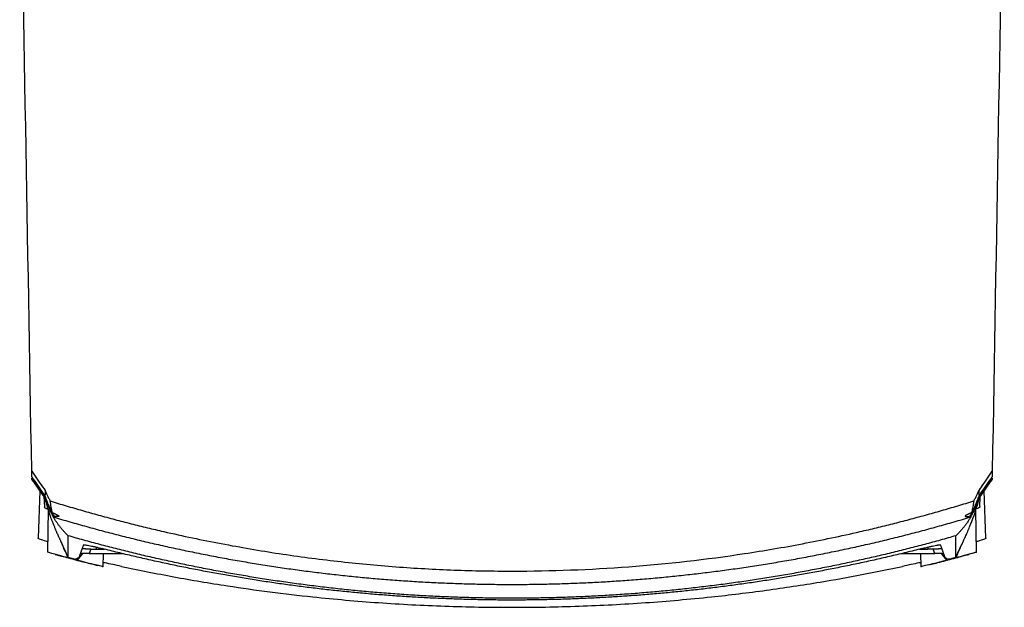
# Model space of a CAD drawing. Header units: millimetres. Extents: x 12 to 1209, y -252 to 1182.
# Tile 102 of 162: x 352 to 572, y 691 to 822. Entities that reach past the tile are written whole.
import ezdxf

# ---------------------------------------------------------------- set-up
doc = ezdxf.new("R2010")
doc.units = ezdxf.units.MM

msp = doc.modelspace()

# ---------------------------------------------------------------- linework, layer by layer
at = {"color": 7, "linetype": 'Continuous', "lineweight": 25}
for p, q in [((355.17, 719.92), (355.16, 720.12)), ((355.17, 719.77), (358.09, 715.61)), ((566.66, 715.67), (569.53, 719.77)), ((569.54, 720.09), (569.54, 719.92)), ((356.92, 717.27), (356.55, 706.68)), ((568.15, 706.68), (567.78, 717.27)), ((357.81, 716), (357.95, 713.74)), ((566.76, 713.74), (566.9, 716)), ((358.79, 713.01), (358.62, 703.58)), ((566.08, 703.58), (565.91, 713.01)), ((361.88, 705.46), (363.23, 702.45)), ((362.19, 704.65), (362.56, 703.84)), ((362.59, 703.86), (363.23, 702.33)), ((368.3, 704.27), (367.95, 703.31)), ((368.3, 704.27), (369.5, 704.27)), ((369.51, 704.72), (369.5, 704.27)), ((369.5, 704.27), (371.37, 704.27)), ((553.33, 704.27), (555.2, 704.27)), ((555.19, 704.72), (555.2, 704.27)), ((556.4, 704.27), (555.2, 704.27)), ((556.75, 703.31), (556.4, 704.27)), ((561.47, 702.45), (562.79, 705.39)), ((561.48, 702.33), (562.11, 703.86)), ((562.14, 703.84), (562.51, 704.65)), ((562.47, 704.67), (562.8, 705.4)), ((564.43, 703.19), (565.99, 703.61)), ((363.23, 702.33), (363.23, 702.45)), ((366.45, 703.27), (365.27, 701.79)), ((367.95, 703.31), (375.58, 703.31)), ((371.1, 700.29), (371.13, 703.31)), ((549.13, 703.31), (556.75, 703.31)), ((553.58, 703.31), (553.6, 700.29)), ((559.43, 701.79), (558.26, 703.27)), ((561.48, 702.33), (561.47, 702.45)), ((369.14, 700.87), (370.24, 700.58))]:
    msp.add_line(p, q, dxfattribs=at)
at = {"color": 7, "linetype": 'Continuous', "lineweight": 25, "flags": 128}
for points in [[(357.56, 718.15), (357.89, 717.69), (358.14, 717.32)], [(567.14, 718.15), (566.82, 717.69), (566.56, 717.32)]]:
    msp.add_lwpolyline(points, dxfattribs=at)
at = {"color": 7, "linetype": 'Continuous', "lineweight": 25}
for centre, start, end in [((357.9, 716.47), 132.932, 199.6403), ((566.8, 716.47), 340.3597, 47.0681)]:
    msp.add_arc(centre, 0.26, start, end, dxfattribs=at)
for points in [[(355.14, 721.63), (354.24, 772.89), (353.34, 824.23), (352.45, 875.59)], [(572.25, 875.59), (571.36, 824.23), (570.46, 772.89), (569.57, 721.63)], [(355.14, 721.63), (355.94, 720.47), (356.75, 719.31), (357.56, 718.15)], [(355.16, 720.38), (355.15, 720.69), (355.14, 721.1), (355.14, 721.63)], [(567.14, 718.15), (567.95, 719.31), (568.76, 720.47), (569.57, 721.63)], [(569.57, 721.63), (569.56, 721.1), (569.55, 720.69), (569.55, 720.38)], [(355.16, 720.38), (356.02, 719.14), (356.86, 717.92), (357.65, 716.77)], [(355.17, 719.91), (355.17, 719.91), (355.17, 719.91), (355.17, 719.92)], [(357.65, 716.38), (356.86, 717.51), (356.02, 718.69), (355.17, 719.91)], [(567.05, 716.76), (567.84, 717.92), (568.68, 719.14), (569.55, 720.38)], [(569.54, 719.91), (568.68, 718.69), (567.84, 717.51), (567.05, 716.38)], [(569.54, 719.92), (569.54, 719.91), (569.54, 719.91), (569.54, 719.91)], [(357.65, 716.77), (357.8, 716.55), (357.94, 716.34), (358.09, 716.13)], [(566.61, 716.13), (566.76, 716.34), (566.9, 716.55), (567.05, 716.76)], [(358.07, 715.8), (357.93, 715.99), (357.79, 716.19), (357.65, 716.38)], [(358.06, 715.82), (358.06, 715.81), (358.07, 715.8), (358.07, 715.8)], [(567.05, 716.38), (566.91, 716.19), (566.77, 715.99), (566.64, 715.8)], [(566.64, 715.8), (566.64, 715.8), (566.64, 715.81), (566.64, 715.82)], [(359.94, 711.45), (359.93, 711.51), (359.92, 711.57), (359.9, 711.63)], [(564.8, 711.63), (564.79, 711.57), (564.77, 711.51), (564.76, 711.45)], [(363.23, 702.45), (363.79, 702.3), (364.35, 702.15), (364.91, 702)], [(365.64, 702.33), (365.35, 702.17), (365.11, 702.06), (364.91, 702)], [(559.79, 702), (559.59, 702.06), (559.35, 702.17), (559.07, 702.33)], [(559.79, 702), (560.35, 702.15), (560.91, 702.3), (561.47, 702.45)]]:
    msp.add_open_spline(points, degree=3, dxfattribs=at)
for points, knots in [([(355.43, 720.07), (355.41, 720.06), (355.37, 720.04), (355.32, 720.02), (355.27, 720), (355.22, 719.97), (355.18, 719.94), (355.17, 719.92), (355.17, 719.92)], [0, 0, 0, 0, 0.120979, 0.24549, 0.372675, 0.501534, 0.749058, 1, 1, 1, 1]), ([(569.54, 719.92), (569.54, 719.92), (569.54, 719.93), (569.52, 719.94), (569.5, 719.96), (569.47, 719.98), (569.43, 720), (569.38, 720.02), (569.33, 720.05), (569.29, 720.06), (569.28, 720.07)], [0, 0, 0, 0, 0.11236, 0.233528, 0.362936, 0.499637, 0.611344, 0.749922, 0.924806, 1, 1, 1, 1]), ([(357.72, 716.66), (357.8, 716.54), (357.92, 716.37), (358.03, 716.2), (358.07, 716.15)], [0, 0, 0, 0, 0.717122, 1, 1, 1, 1]), ([(358.14, 717.32), (358.14, 717.32), (358.14, 717.31), (358.14, 717.31), (358.14, 717.29), (358.14, 717.27), (358.14, 717.25), (358.14, 717.2), (358.13, 717.1), (358.13, 716.95), (358.12, 716.79), (358.11, 716.61), (358.1, 716.44), (358.1, 716.27), (358.09, 716.18), (358.09, 716.13)], [0, 0, 0, 0, 0.003125, 0.007813, 0.015625, 0.031251, 0.046876, 0.062502, 0.125003, 0.250006, 0.376201, 0.500009, 0.666937, 0.833601, 1, 1, 1, 1]), ([(358.14, 717.32), (358.19, 717.2), (358.28, 716.98), (358.42, 716.64), (358.58, 716.31), (358.74, 715.98), (358.91, 715.66), (359.08, 715.34), (359.21, 715.13), (359.27, 715.03)], [0, 0, 0, 0, 0.143207, 0.286156, 0.428931, 0.571617, 0.714301, 0.857067, 1, 1, 1, 1]), ([(565.43, 715.03), (565.5, 715.13), (565.62, 715.34), (565.8, 715.66), (565.97, 715.98), (566.13, 716.31), (566.28, 716.64), (566.43, 716.98), (566.52, 717.2), (566.56, 717.32)], [0, 0, 0, 0, 0.142933, 0.285699, 0.428383, 0.571069, 0.713844, 0.856793, 1, 1, 1, 1]), ([(566.56, 717.32), (566.56, 717.28), (566.57, 717.16), (566.57, 716.98), (566.58, 716.79), (566.59, 716.62), (566.6, 716.44), (566.61, 716.28), (566.61, 716.18), (566.61, 716.13)], [0, 0, 0, 0, 0.066443, 0.250006, 0.375179, 0.500009, 0.66493, 0.831594, 1, 1, 1, 1]), ([(566.64, 716.15), (566.69, 716.23), (566.8, 716.39), (566.92, 716.57), (566.98, 716.66)], [0, 0, 0, 0, 0.436394, 1, 1, 1, 1]), ([(358.07, 715.8), (358.06, 715.74), (358.05, 715.64), (358.04, 715.69), (358.03, 715.71)], [0, 0, 0, 0, 0.629404, 1, 1, 1, 1]), ([(358.05, 715.68), (358.12, 715.38), (358.28, 714.69), (358.58, 713.65), (358.91, 712.6), (359.21, 711.74), (359.46, 711.06), (359.66, 710.54), (359.84, 710.09), (360.03, 709.61), (360.26, 709.06), (360.54, 708.39), (360.87, 707.64), (361.15, 706.99), (361.34, 706.58), (361.39, 706.45)], [0, 0, 0, 0, 0.083967, 0.192763, 0.289117, 0.373088, 0.430405, 0.480117, 0.522873, 0.569941, 0.643652, 0.731576, 0.833709, 0.950049, 1, 1, 1, 1]), ([(359.9, 711.63), (359.87, 711.68), (359.79, 711.8), (359.68, 711.99), (359.57, 712.18), (359.46, 712.38), (359.35, 712.59), (359.23, 712.81), (359.12, 713.04), (359.01, 713.28), (358.85, 713.61), (358.67, 714.05), (358.45, 714.6), (358.25, 715.19), (358.12, 715.61), (358.06, 715.82)], [0, 0, 0, 0, 0.053379, 0.107164, 0.161416, 0.216197, 0.271564, 0.327575, 0.384284, 0.441747, 0.500016, 0.61995, 0.743004, 0.869564, 1, 1, 1, 1]), ([(358.08, 716.14), (358.12, 716.04), (358.18, 715.83), (358.29, 715.53), (358.39, 715.24), (358.5, 714.96), (358.61, 714.68), (358.73, 714.41), (358.88, 714.08), (359.06, 713.68), (359.29, 713.24), (359.51, 712.82), (359.66, 712.56), (359.73, 712.43)], [0, 0, 0, 0, 0.07387, 0.146782, 0.218793, 0.28996, 0.360337, 0.429983, 0.498954, 0.627625, 0.753757, 0.877747, 1, 1, 1, 1]), ([(358.47, 715.13), (358.64, 714.59), (359.09, 713.22), (359.69, 712.22), (360.05, 711.61)], [0, 0, 0, 0, 0.389805, 1, 1, 1, 1]), ([(359.27, 715.03), (359.86, 714.84), (361.06, 714.47), (362.85, 713.93), (364.65, 713.4), (366.45, 712.88), (368.25, 712.36), (370.06, 711.86), (371.87, 711.37), (373.68, 710.88), (375.49, 710.41), (377.31, 709.94), (379.12, 709.49), (380.95, 709.05), (382.77, 708.61), (386.12, 707.83), (391, 706.76), (397.44, 705.47), (403.91, 704.3), (412.54, 702.91), (423.37, 701.48), (436.38, 700.25), (449.4, 699.52), (466.75, 699.2), (488.43, 700.02), (507.87, 702.22), (520.75, 704.29), (527.22, 705.46), (533.66, 706.75), (539.16, 707.96), (543.73, 709.03), (547.37, 709.93), (551.01, 710.87), (554.63, 711.85), (558.24, 712.87), (561.85, 713.92), (564.24, 714.66), (565.43, 715.03)], [0, 0, 0, 0, 0.00896, 0.017918, 0.026875, 0.035831, 0.044786, 0.05374, 0.062694, 0.071648, 0.080602, 0.089557, 0.098512, 0.107468, 0.116425, 0.125384, 0.156764, 0.18813, 0.219495, 0.250869, 0.313459, 0.376039, 0.438172, 0.500302, 0.624595, 0.748901, 0.780289, 0.811669, 0.843052, 0.87445, 0.892389, 0.910324, 0.928256, 0.946187, 0.96412, 0.982057, 1, 1, 1, 1]), ([(359.73, 712.43), (359.7, 712.56), (359.65, 712.79), (359.59, 713.13), (359.53, 713.42), (359.46, 713.81), (359.39, 714.23), (359.33, 714.62), (359.3, 714.83), (359.28, 714.93), (359.28, 714.98), (359.27, 715), (359.27, 715.02), (359.27, 715.02), (359.27, 715.03), (359.27, 715.03), (359.27, 715.03)], [0, 0, 0, 0, 0.155994, 0.29134, 0.406014, 0.499995, 0.749997, 0.874998, 0.937499, 0.96875, 0.984375, 0.992187, 0.996094, 0.997656, 0.998828, 1, 1, 1, 1]), ([(562.83, 705.37), (562.83, 705.38), (562.95, 705.65), (563.16, 706.12), (563.44, 706.75), (563.67, 707.27), (563.86, 707.69), (564.01, 708.04), (564.13, 708.32), (564.29, 708.71), (564.53, 709.27), (564.84, 710.03), (565.17, 710.89), (565.51, 711.8), (565.84, 712.75), (566.17, 713.79), (566.45, 714.78), (566.6, 715.41), (566.66, 715.68)], [0, 0, 0, 0, 0.003191, 0.0970238, 0.1787494, 0.2483722, 0.305891, 0.3513015, 0.384603, 0.418978, 0.4666754, 0.5277074, 0.6020867, 0.6712168, 0.7489282, 0.8352557, 0.9302484, 1, 1, 1, 1]), ([(564.65, 711.61), (565.02, 712.22), (565.61, 713.22), (566.06, 714.59), (566.23, 715.13)], [0, 0, 0, 0, 0.610195, 1, 1, 1, 1]), ([(566.64, 715.82), (566.61, 715.71), (566.55, 715.5), (566.45, 715.19), (566.35, 714.89), (566.25, 714.6), (566.14, 714.32), (566.03, 714.04), (565.92, 713.78), (565.78, 713.46), (565.61, 713.09), (565.4, 712.68), (565.2, 712.3), (565, 711.95), (564.87, 711.73), (564.8, 711.63)], [0, 0, 0, 0, 0.065729, 0.130446, 0.194193, 0.257018, 0.318967, 0.380088, 0.440429, 0.50004, 0.604328, 0.706143, 0.805802, 0.903638, 1, 1, 1, 1]), ([(564.97, 712.43), (565.01, 712.49), (565.08, 712.62), (565.19, 712.82), (565.3, 713.02), (565.41, 713.24), (565.53, 713.45), (565.64, 713.68), (565.75, 713.91), (565.89, 714.22), (566.06, 714.61), (566.26, 715.1), (566.45, 715.61), (566.56, 715.96), (566.62, 716.14)], [0, 0, 0, 0, 0.060939, 0.122261, 0.184019, 0.246262, 0.309041, 0.372407, 0.436408, 0.501093, 0.622215, 0.745539, 0.871367, 1, 1, 1, 1]), ([(565.43, 715.03), (565.43, 715.03), (565.43, 715.02), (565.43, 715.02), (565.43, 715), (565.43, 714.98), (565.42, 714.93), (565.4, 714.83), (565.37, 714.62), (565.31, 714.23), (565.22, 713.71), (565.1, 713.07), (565.02, 712.67), (564.97, 712.43)], [0, 0, 0, 0, 0.002232, 0.003906, 0.007813, 0.015625, 0.03125, 0.062501, 0.125001, 0.250002, 0.500003, 0.708657, 1, 1, 1, 1]), ([(566.67, 715.71), (566.67, 715.69), (566.66, 715.62), (566.65, 715.73), (566.64, 715.8)], [0, 0, 0, 0, 0.246348, 1, 1, 1, 1]), ([(357.96, 713.74), (357.96, 713.73), (357.84, 713.61), (358.08, 713.44), (358.59, 713.3), (358.7, 713.27)], [0, 0, 0, 0, 0.030932, 0.775988, 1, 1, 1, 1]), ([(359.73, 712.43), (359.73, 712.43), (359.73, 712.42), (359.75, 712.41), (359.77, 712.4), (359.79, 712.39), (359.83, 712.37), (359.87, 712.35), (359.9, 712.34), (359.92, 712.33)], [0, 0, 0, 0, 0.115733, 0.23914, 0.371205, 0.51273, 0.664367, 0.826646, 1, 1, 1, 1]), ([(359.92, 712.33), (359.97, 712.31), (360.08, 712.26), (360.22, 712.2), (360.36, 712.14), (360.48, 712.08), (360.6, 712.02), (360.71, 711.97), (360.8, 711.92), (360.91, 711.86), (361.01, 711.8), (361.11, 711.73), (361.17, 711.68), (361.21, 711.63), (361.22, 711.6), (361.22, 711.59)], [0, 0, 0, 0, 0.063034, 0.125805, 0.188375, 0.250805, 0.313157, 0.375492, 0.437873, 0.500363, 0.600835, 0.700769, 0.800431, 0.900085, 1, 1, 1, 1]), ([(564.78, 712.33), (564.73, 712.31), (564.63, 712.26), (564.49, 712.2), (564.36, 712.14), (564.24, 712.08), (564.12, 712.03), (564.02, 711.98), (563.92, 711.93), (563.84, 711.88), (563.76, 711.84), (563.7, 711.8), (563.64, 711.76), (563.59, 711.73), (563.55, 711.69), (563.52, 711.66), (563.5, 711.63), (563.48, 711.61), (563.48, 711.6), (563.48, 711.59)], [0, 0, 0, 0, 0.061281, 0.122239, 0.182877, 0.243198, 0.303204, 0.3629, 0.422288, 0.481371, 0.540154, 0.598639, 0.65683, 0.71473, 0.772343, 0.829673, 0.886723, 0.943498, 1, 1, 1, 1]), ([(564.78, 712.33), (564.8, 712.34), (564.85, 712.36), (564.9, 712.38), (564.94, 712.4), (564.97, 712.42), (564.97, 712.43), (564.97, 712.43)], [0, 0, 0, 0, 0.239599, 0.457813, 0.655986, 0.835916, 1, 1, 1, 1]), ([(566.74, 713.74), (566.75, 713.73), (566.86, 713.61), (566.62, 713.44), (566.12, 713.3), (566, 713.27)], [0, 0, 0, 0, 0.030896, 0.775099, 1, 1, 1, 1]), ([(360.05, 711.61), (360.03, 711.62), (359.99, 711.62), (359.94, 711.63), (359.91, 711.63), (359.9, 711.63), (359.9, 711.63)], [0, 0, 0, 0, 0.259562, 0.49817, 0.765435, 1, 1, 1, 1]), ([(359.94, 711.45), (360.56, 711.27), (361.8, 710.9), (363.67, 710.35), (365.53, 709.82), (367.4, 709.3), (369.27, 708.78), (371.15, 708.28), (373.03, 707.79), (374.91, 707.31), (376.79, 706.83), (378.68, 706.37), (380.57, 705.92), (382.46, 705.48), (384.35, 705.05), (386.25, 704.63), (388.14, 704.22), (390.04, 703.82), (391.95, 703.43), (393.85, 703.05), (395.76, 702.68), (397.66, 702.32), (399.57, 701.97), (401.49, 701.64), (403.4, 701.31), (405.32, 700.99), (407.23, 700.69), (409.15, 700.39), (411.07, 700.11), (413, 699.83), (414.92, 699.57), (416.84, 699.31), (418.77, 699.07), (420.7, 698.84), (422.63, 698.62), (424.56, 698.4), (426.49, 698.2), (428.42, 698.01), (430.36, 697.83), (432.29, 697.66), (434.22, 697.5), (436.16, 697.36), (438.1, 697.22), (440.04, 697.09), (441.97, 696.97), (443.91, 696.87), (445.85, 696.77), (447.79, 696.69), (449.73, 696.61), (451.67, 696.55), (453.61, 696.5), (455.56, 696.45), (457.5, 696.42), (459.44, 696.4), (461.38, 696.39), (463.32, 696.39), (465.26, 696.4), (467.21, 696.42), (469.15, 696.45), (471.09, 696.5), (473.03, 696.55), (474.97, 696.61), (476.91, 696.69), (478.85, 696.77), (480.79, 696.87), (482.73, 696.97), (484.67, 697.09), (486.6, 697.22), (488.54, 697.36), (490.48, 697.5), (492.41, 697.66), (494.35, 697.83), (496.28, 698.01), (498.21, 698.2), (500.14, 698.4), (502.07, 698.62), (504, 698.84), (505.93, 699.07), (507.86, 699.31), (509.78, 699.57), (511.71, 699.83), (513.63, 700.11), (515.55, 700.39), (517.47, 700.69), (519.39, 700.99), (521.3, 701.31), (523.22, 701.64), (525.13, 701.97), (527.04, 702.32), (528.95, 702.68), (530.85, 703.05), (532.76, 703.43), (534.66, 703.82), (536.56, 704.22), (538.46, 704.63), (540.35, 705.05), (542.25, 705.48), (544.14, 705.92), (546.03, 706.37), (547.91, 706.83), (549.79, 707.31), (551.68, 707.79), (553.55, 708.28), (555.43, 708.78), (557.3, 709.3), (559.17, 709.82), (561.04, 710.35), (562.9, 710.9), (564.14, 711.27), (564.76, 711.45)], [0, 0, 0, 0, 0.009345, 0.01869, 0.028035, 0.03738, 0.046725, 0.05607, 0.065415, 0.074761, 0.084106, 0.093451, 0.102797, 0.112142, 0.121488, 0.130833, 0.140179, 0.149524, 0.15887, 0.168215, 0.177561, 0.186907, 0.196252, 0.205598, 0.214944, 0.22429, 0.233636, 0.242981, 0.252327, 0.261673, 0.271019, 0.280365, 0.289711, 0.299057, 0.308403, 0.317749, 0.327096, 0.336442, 0.345788, 0.355134, 0.36448, 0.373826, 0.383172, 0.392519, 0.401865, 0.411211, 0.420557, 0.429903, 0.43925, 0.448596, 0.457942, 0.467288, 0.476634, 0.485981, 0.495327, 0.504673, 0.514019, 0.523366, 0.532712, 0.542058, 0.551404, 0.56075, 0.570097, 0.579443, 0.588789, 0.598135, 0.607481, 0.616828, 0.626174, 0.63552, 0.644866, 0.654212, 0.663558, 0.672904, 0.682251, 0.691597, 0.700943, 0.710289, 0.719635, 0.728981, 0.738327, 0.747673, 0.757019, 0.766364, 0.77571, 0.785056, 0.794402, 0.803748, 0.813093, 0.822439, 0.831785, 0.84113, 0.850476, 0.859821, 0.869167, 0.878512, 0.887858, 0.897203, 0.906549, 0.915894, 0.925239, 0.934585, 0.94393, 0.953275, 0.96262, 0.971965, 0.98131, 0.990655, 1, 1, 1, 1]), ([(363.27, 707.25), (363.1, 707.41), (362.78, 707.73), (362.32, 708.22), (361.87, 708.73), (361.45, 709.25), (361.04, 709.78), (360.66, 710.32), (360.29, 710.88), (360.06, 711.26), (359.94, 711.45)], [0, 0, 0, 0, 0.125515, 0.25061, 0.374768, 0.499995, 0.623132, 0.747484, 0.873092, 1, 1, 1, 1]), ([(361.22, 711.59), (361.22, 711.58), (361.22, 711.57), (361.21, 711.55), (361.18, 711.54), (361.15, 711.53), (361.11, 711.52), (361.06, 711.51), (361, 711.51), (360.91, 711.51), (360.77, 711.52), (360.57, 711.54), (360.33, 711.57), (360.14, 711.6), (360.05, 711.61)], [0, 0, 0, 0, 0.062767, 0.125337, 0.187771, 0.250127, 0.312464, 0.374843, 0.437323, 0.499962, 0.625091, 0.749824, 0.874635, 1, 1, 1, 1]), ([(564.76, 711.45), (564.7, 711.34), (564.57, 711.12), (564.36, 710.8), (564.15, 710.48), (563.94, 710.16), (563.72, 709.85), (563.49, 709.55), (563.2, 709.17), (562.83, 708.73), (562.39, 708.22), (561.92, 707.73), (561.6, 707.41), (561.44, 707.25)], [0, 0, 0, 0, 0.072592, 0.144756, 0.2165, 0.28783, 0.358757, 0.429286, 0.499426, 0.624826, 0.749172, 0.874559, 1, 1, 1, 1]), ([(563.48, 711.59), (563.48, 711.58), (563.48, 711.57), (563.5, 711.55), (563.52, 711.54), (563.55, 711.53), (563.59, 711.52), (563.65, 711.51), (563.71, 711.51), (563.77, 711.51), (563.85, 711.51), (563.94, 711.52), (564.04, 711.53), (564.14, 711.54), (564.26, 711.55), (564.38, 711.57), (564.51, 711.59), (564.6, 711.61), (564.65, 711.61)], [0, 0, 0, 0, 0.06273, 0.125407, 0.188035, 0.25062, 0.313166, 0.375678, 0.438161, 0.50062, 0.563059, 0.625484, 0.687899, 0.750309, 0.812719, 0.875135, 0.93756, 1, 1, 1, 1]), ([(564.8, 711.63), (564.8, 711.63), (564.8, 711.63), (564.79, 711.63), (564.77, 711.63), (564.74, 711.63), (564.7, 711.62), (564.67, 711.62), (564.65, 711.61)], [0, 0, 0, 0, 0.138539, 0.28654, 0.445552, 0.616831, 0.80138, 1, 1, 1, 1]), ([(358.66, 705.92), (358.6, 705.94), (357.85, 706.15), (357.16, 706.39), (356.66, 706.59), (356.51, 706.67), (356.56, 706.68), (356.56, 706.68)], [0, 0, 0, 0, 0.045509, 0.516, 0.751553, 0.988652, 1, 1, 1, 1]), ([(361.39, 706.45), (361.48, 706.26), (361.63, 705.93), (361.78, 705.58), (361.85, 705.44)], [0, 0, 0, 0, 0.599996, 1, 1, 1, 1]), ([(361.56, 706.17), (361.7, 705.82), (361.91, 705.25), (362.18, 704.7), (362.28, 704.49)], [0, 0, 0, 0, 0.614697, 1, 1, 1, 1]), ([(363.23, 702.45), (363.23, 702.47), (363.23, 702.5), (363.24, 702.57), (363.24, 702.64), (363.24, 702.72), (363.24, 702.8), (363.24, 702.9), (363.24, 703), (363.24, 703.1), (363.24, 703.21), (363.24, 703.33), (363.24, 703.45), (363.24, 703.58), (363.24, 703.71), (363.25, 703.85), (363.25, 704.06), (363.25, 704.36), (363.25, 704.77), (363.25, 705.21), (363.26, 705.68), (363.26, 706.18), (363.26, 706.69), (363.27, 707.06), (363.27, 707.25)], [0, 0, 0, 0, 0.037227, 0.073898, 0.110012, 0.145571, 0.180573, 0.21502, 0.24891, 0.282244, 0.315022, 0.347243, 0.378909, 0.410018, 0.440571, 0.470568, 0.500009, 0.575126, 0.649014, 0.721673, 0.793101, 0.863298, 0.932265, 1, 1, 1, 1]), ([(561.44, 707.25), (560.86, 707.08), (559.71, 706.75), (557.97, 706.27), (556.23, 705.79), (554.48, 705.32), (552.73, 704.86), (550.97, 704.41), (549.2, 703.97), (547.43, 703.53), (545.66, 703.1), (543.87, 702.68), (542.09, 702.27), (540.29, 701.86), (538.49, 701.47), (536.69, 701.08), (534.88, 700.7), (533.06, 700.33), (531.24, 699.97), (529.41, 699.62), (527.58, 699.28), (525.74, 698.94), (523.9, 698.62), (522.05, 698.3), (520.2, 697.99), (518.34, 697.69), (516.47, 697.41), (514.6, 697.13), (512.73, 696.86), (510.85, 696.59), (508.97, 696.34), (507.08, 696.1), (505.18, 695.87), (503.28, 695.64), (501.38, 695.43), (499.47, 695.23), (497.56, 695.03), (495.64, 694.85), (493.72, 694.68), (491.79, 694.51), (489.86, 694.36), (487.92, 694.21), (485.98, 694.08), (484.04, 693.96), (482.09, 693.85), (480.13, 693.74), (478.17, 693.65), (476.21, 693.57), (474.25, 693.5), (472.28, 693.44), (470.3, 693.39), (468.32, 693.35), (466.34, 693.33), (464.36, 693.31), (461.67, 693.3), (458.3, 693.32), (454.24, 693.39), (450.2, 693.5), (446.18, 693.66), (442.18, 693.86), (438.2, 694.11), (434.23, 694.4), (430.29, 694.73), (426.37, 695.1), (422.47, 695.52), (418.59, 695.97), (414.74, 696.47), (410.9, 697), (407.09, 697.58), (403.31, 698.19), (399.54, 698.83), (395.8, 699.52), (392.09, 700.24), (388.4, 701), (384.73, 701.79), (381.09, 702.61), (377.47, 703.47), (373.88, 704.37), (370.32, 705.29), (366.78, 706.25), (364.44, 706.91), (363.27, 707.25)], [0, 0, 0, 0, 0.008956, 0.01793, 0.026922, 0.035932, 0.044961, 0.054009, 0.063074, 0.072158, 0.081261, 0.090382, 0.099521, 0.108678, 0.117854, 0.127048, 0.13626, 0.145491, 0.15474, 0.164008, 0.173294, 0.182598, 0.19192, 0.201261, 0.21062, 0.219998, 0.229394, 0.238808, 0.24824, 0.257691, 0.26716, 0.276648, 0.286154, 0.295678, 0.30522, 0.314781, 0.32436, 0.333958, 0.343573, 0.353208, 0.36286, 0.372531, 0.38222, 0.391927, 0.401653, 0.411397, 0.421159, 0.43094, 0.440739, 0.450556, 0.460391, 0.470245, 0.480117, 0.490008, 0.499917, 0.520214, 0.540426, 0.560554, 0.580596, 0.600553, 0.620425, 0.640213, 0.659915, 0.679532, 0.699064, 0.718511, 0.737873, 0.75715, 0.776341, 0.795448, 0.814469, 0.833405, 0.852257, 0.871023, 0.889703, 0.908299, 0.92681, 0.945235, 0.963575, 0.98183, 1, 1, 1, 1]), ([(561.47, 702.45), (561.47, 702.47), (561.47, 702.5), (561.47, 702.59), (561.47, 702.74), (561.46, 703), (561.46, 703.4), (561.46, 703.9), (561.45, 704.46), (561.45, 704.98), (561.45, 705.52), (561.44, 706.09), (561.44, 706.65), (561.44, 707.05), (561.44, 707.25)], [0, 0, 0, 0, 0.028657, 0.079183, 0.151578, 0.245844, 0.361986, 0.500008, 0.595168, 0.685596, 0.771295, 0.852262, 0.928497, 1, 1, 1, 1]), ([(568.15, 706.68), (568.15, 706.68), (568.19, 706.67), (568.04, 706.6), (567.55, 706.39), (566.86, 706.15), (566.11, 705.94), (566.04, 705.92)], [0, 0, 0, 0, 0.0086145, 0.2445826, 0.4818313, 0.9526917, 1, 1, 1, 1]), ([(363.23, 702.33), (362.61, 702.49), (361.36, 702.83), (359.85, 703.24), (358.91, 703.5), (358.51, 703.61), (358.62, 703.58), (358.63, 703.58)], [0, 0, 0, 0, 0.249652, 0.499171, 0.74872, 0.998394, 1, 1, 1, 1]), ([(366.69, 705.22), (366.66, 705.13), (366.6, 704.97), (366.51, 704.73), (366.42, 704.49), (366.34, 704.27), (366.26, 704.06), (366.19, 703.85), (366.12, 703.66), (366.05, 703.47), (365.99, 703.3), (365.93, 703.13), (365.87, 702.98), (365.82, 702.83), (365.77, 702.69), (365.72, 702.56), (365.68, 702.44), (365.65, 702.37), (365.64, 702.33)], [0, 0, 0, 0, 0.062579, 0.125146, 0.187702, 0.250247, 0.312781, 0.375304, 0.437816, 0.500319, 0.562811, 0.625294, 0.687767, 0.750232, 0.812687, 0.875133, 0.937571, 1, 1, 1, 1]), ([(368.3, 704.27), (368.26, 704.27), (368.18, 704.27), (368.06, 704.27), (367.94, 704.27), (367.82, 704.27), (367.7, 704.28), (367.59, 704.28), (367.48, 704.28), (367.37, 704.28), (367.27, 704.29), (367.17, 704.29), (367.07, 704.3), (366.98, 704.3), (366.87, 704.3), (366.75, 704.31), (366.62, 704.32), (366.52, 704.34), (366.44, 704.35), (366.39, 704.37), (366.38, 704.38), (366.38, 704.38)], [0, 0, 0, 0, 0.031094, 0.062051, 0.093014, 0.124124, 0.155522, 0.187342, 0.219717, 0.252769, 0.286615, 0.321365, 0.357118, 0.393967, 0.431995, 0.504684, 0.585722, 0.675513, 0.77435, 0.882456, 1, 1, 1, 1]), ([(366.69, 705.22), (366.69, 705.22), (366.69, 705.23), (366.71, 705.24), (366.74, 705.24), (366.77, 705.25), (366.82, 705.25), (366.87, 705.24), (366.93, 705.24), (367.07, 705.22), (367.35, 705.18), (367.86, 705.09), (368.48, 704.96), (369.07, 704.82), (369.55, 704.71), (369.87, 704.63), (370.21, 704.55), (370.55, 704.46), (370.79, 704.4), (370.9, 704.37)], [0, 0, 0, 0, 0.031698, 0.063174, 0.09448, 0.125669, 0.156794, 0.187908, 0.219065, 0.250319, 0.375995, 0.500149, 0.625808, 0.750148, 0.800521, 0.850383, 0.900044, 0.949813, 1, 1, 1, 1]), ([(553.8, 704.37), (553.23, 704.23), (552.11, 703.95), (550.41, 703.53), (548.71, 703.12), (547.02, 702.71), (545.32, 702.32), (543.62, 701.93), (541.91, 701.55), (540.21, 701.18), (538.51, 700.82), (536.8, 700.46), (535.09, 700.12), (533.39, 699.78), (531.68, 699.45), (529.96, 699.13), (528.25, 698.81), (526.54, 698.51), (524.82, 698.21), (523.11, 697.92), (521.39, 697.64), (519.67, 697.36), (517.95, 697.1), (516.23, 696.84), (514.51, 696.59), (512.79, 696.35), (511.06, 696.12), (509.34, 695.89), (507.61, 695.67), (505.88, 695.47), (504.15, 695.26), (502.42, 695.07), (500.69, 694.89), (498.95, 694.71), (497.22, 694.54), (495.48, 694.38), (493.74, 694.23), (492, 694.09), (490.26, 693.95), (488.52, 693.82), (486.78, 693.7), (485.04, 693.59), (483.29, 693.49), (481.54, 693.39), (479.8, 693.31), (478.05, 693.23), (476.3, 693.16), (474.55, 693.1), (472.79, 693.04), (471.04, 693), (469.28, 692.96), (467.53, 692.93), (465.77, 692.91), (464.01, 692.9), (461.66, 692.89), (458.71, 692.91), (455.17, 692.96), (451.63, 693.05), (448.08, 693.17), (444.54, 693.32), (440.98, 693.51), (437.43, 693.73), (433.88, 693.99), (430.33, 694.28), (426.79, 694.61), (423.25, 694.96), (419.71, 695.36), (416.19, 695.78), (412.67, 696.24), (409.15, 696.74), (405.64, 697.26), (402.14, 697.82), (398.65, 698.42), (395.16, 699.04), (391.67, 699.71), (388.2, 700.4), (384.73, 701.13), (381.26, 701.89), (377.8, 702.68), (374.35, 703.51), (372.05, 704.09), (370.9, 704.37)], [0, 0, 0, 0, 0.0094984, 0.0189904, 0.0284764, 0.0379565, 0.047431, 0.0569002, 0.0663642, 0.0758234, 0.085278, 0.0947282, 0.1041743, 0.1136166, 0.1230553, 0.1324906, 0.1419228, 0.1513522, 0.1607789, 0.1702033, 0.1796257, 0.1890462, 0.1984651, 0.2078826, 0.2172991, 0.2267148, 0.2361298, 0.2455446, 0.2549593, 0.2643741, 0.2737895, 0.2832055, 0.2926224, 0.3020406, 0.3114602, 0.3208816, 0.3303049, 0.3397305, 0.3491585, 0.3585894, 0.3680232, 0.3774604, 0.386901, 0.3963455, 0.4057941, 0.415247, 0.4247045, 0.4341669, 0.4436345, 0.4531074, 0.4625861, 0.4720706, 0.4815615, 0.4910588, 0.5005628, 0.5196448, 0.5387465, 0.5578702, 0.5770181, 0.5961926, 0.6153958, 0.634628, 0.6538662, 0.6731026, 0.692335, 0.7115617, 0.7307805, 0.7499895, 0.7691885, 0.7883846, 0.8075805, 0.8267784, 0.8459805, 0.8651888, 0.8844054, 0.9036326, 0.9228724, 0.942127, 0.9613984, 0.9806887, 1, 1, 1, 1]), ([(553.8, 704.37), (553.86, 704.39), (553.97, 704.42), (554.15, 704.46), (554.32, 704.51), (554.49, 704.55), (554.75, 704.61), (555.08, 704.69), (555.47, 704.79), (555.85, 704.87), (556.32, 704.98), (556.85, 705.09), (557.27, 705.17), (557.54, 705.21), (557.7, 705.23), (557.84, 705.24), (557.93, 705.25), (558, 705.24), (558.01, 705.23), (558.02, 705.22)], [0, 0, 0, 0, 0.025012, 0.049967, 0.074903, 0.099859, 0.124873, 0.187372, 0.250049, 0.312193, 0.374645, 0.49981, 0.624347, 0.686744, 0.749538, 0.811738, 0.874266, 0.937021, 1, 1, 1, 1]), ([(558.32, 704.38), (558.32, 704.38), (558.32, 704.38), (558.31, 704.37), (558.29, 704.36), (558.26, 704.35), (558.22, 704.34), (558.18, 704.34), (558.13, 704.33), (558.07, 704.32), (558.01, 704.32), (557.95, 704.31), (557.88, 704.31), (557.78, 704.3), (557.65, 704.3), (557.47, 704.29), (557.27, 704.28), (557.07, 704.28), (556.85, 704.27), (556.63, 704.27), (556.47, 704.27), (556.4, 704.27)], [0, 0, 0, 0, 0.059984, 0.117589, 0.172833, 0.225737, 0.276321, 0.324612, 0.37064, 0.414437, 0.456044, 0.495507, 0.53288, 0.568225, 0.637855, 0.703674, 0.766287, 0.826399, 0.884806, 0.942372, 1, 1, 1, 1]), ([(559.07, 702.33), (559.05, 702.37), (559.03, 702.44), (558.98, 702.56), (558.94, 702.69), (558.89, 702.83), (558.83, 702.98), (558.77, 703.13), (558.71, 703.3), (558.65, 703.47), (558.58, 703.66), (558.51, 703.85), (558.44, 704.06), (558.36, 704.27), (558.28, 704.49), (558.2, 704.73), (558.11, 704.97), (558.05, 705.13), (558.02, 705.22)], [0, 0, 0, 0, 0.0624294, 0.1248672, 0.1873134, 0.2497685, 0.3122325, 0.3747058, 0.4371886, 0.4996811, 0.5621835, 0.6246962, 0.6872193, 0.7497531, 0.8122979, 0.8748538, 0.9374211, 1, 1, 1, 1]), ([(566.08, 703.58), (566.01, 703.56), (565.88, 703.52), (564.84, 703.24), (563.35, 702.83), (562.1, 702.49), (561.48, 702.33)], [0, 0, 0, 0, 0.249012, 0.499038, 0.74912, 1, 1, 1, 1]), ([(360.34, 703.1), (360.36, 703.1), (360.39, 703.09), (360.78, 702.98), (361.69, 702.74), (363.28, 702.31), (364.82, 701.9), (366.05, 701.58), (367.24, 701.28), (368.29, 701.01), (368.96, 700.84), (369.12, 700.8), (369.12, 700.8)], [0, 0, 0, 0, 0.0762022, 0.1536816, 0.3064385, 0.4592025, 0.6119802, 0.6889399, 0.7654116, 0.9181658, 0.9967767, 1, 1, 1, 1]), ([(363.23, 702.45), (363.55, 702.37), (364.11, 702.22), (364.67, 702.07), (364.92, 702)], [0, 0, 0, 0, 0.560047, 1, 1, 1, 1]), ([(364.92, 702), (364.97, 701.95), (365.08, 701.86), (365.21, 701.81), (365.27, 701.79)], [0, 0, 0, 0, 0.56002, 1, 1, 1, 1]), ([(371.08, 700.32), (371.08, 700.32), (371.23, 700.28), (370.68, 700.42), (369.43, 700.72), (367.51, 701.21), (366.02, 701.59), (365.27, 701.79)], [0, 0, 0, 0, 0.014395, 0.26066, 0.507005, 0.753485, 1, 1, 1, 1]), ([(367.95, 703.31), (367.69, 703.31), (367.43, 703.3), (366.94, 703.3), (366.71, 703.29), (366.34, 703.27), (366.2, 703.26), (366.01, 703.24), (365.96, 703.22), (365.96, 703.21)], [0, 0, 0, 0, 0.25, 0.25, 0.5, 0.5, 0.75, 0.75, 1, 1, 1, 1]), ([(375.17, 700.41), (374.52, 700.55), (373.22, 700.83), (371.87, 701.12), (371.25, 701.24), (371.11, 701.27)], [0, 0, 0, 0, 0.438973, 0.868354, 1, 1, 1, 1]), ([(553.59, 701.27), (553.45, 701.24), (552.83, 701.12), (551.48, 700.83), (550.19, 700.55), (549.53, 700.41)], [0, 0, 0, 0, 0.1331, 0.561279, 1, 1, 1, 1]), ([(559.43, 701.79), (558.69, 701.59), (557.2, 701.21), (555.27, 700.72), (554.02, 700.42), (553.47, 700.28), (553.62, 700.32), (553.63, 700.32)], [0, 0, 0, 0, 0.246546, 0.492898, 0.73916, 0.985413, 1, 1, 1, 1]), ([(555.47, 700.77), (555.54, 700.79), (555.75, 700.84), (556.48, 701.03), (557.81, 701.36), (559.66, 701.84), (561.5, 702.33), (563.09, 702.76), (563.99, 703), (564.38, 703.11), (564.42, 703.12), (564.44, 703.12)], [0, 0, 0, 0, 0.0350118, 0.1112342, 0.2592842, 0.4072821, 0.555228, 0.70311, 0.8509852, 0.9261149, 1, 1, 1, 1]), ([(558.75, 703.21), (558.74, 703.22), (558.7, 703.24), (558.5, 703.26), (558.36, 703.27), (557.99, 703.29), (557.76, 703.3), (557.27, 703.3), (557.01, 703.31), (556.75, 703.31)], [0, 0, 0, 0, 0.25, 0.25, 0.5, 0.5, 0.75, 0.75, 1, 1, 1, 1]), ([(559.43, 701.79), (559.5, 701.82), (559.64, 701.87), (559.74, 701.96), (559.79, 702)], [0, 0, 0, 0, 0.55998, 1, 1, 1, 1]), ([(559.79, 702), (560.1, 702.09), (560.66, 702.24), (561.22, 702.39), (561.47, 702.45)], [0, 0, 0, 0, 0.55994, 1, 1, 1, 1]), ([(369.92, 700.61), (369.9, 700.61), (369.86, 700.62), (369.58, 700.69), (369.27, 700.77), (369.12, 700.81)], [0, 0, 0, 0, 0.336107, 0.677559, 1, 1, 1, 1]), ([(369.14, 700.81), (369.27, 700.78), (369.62, 700.69), (369.8, 700.64), (369.92, 700.61)], [0, 0, 0, 0, 0.36306, 1, 1, 1, 1]), ([(375.17, 700.41), (379.06, 699.61), (386.85, 698.01), (397.94, 696.16), (408.3, 694.7), (419.53, 693.38), (432.55, 692.24), (447.4, 691.45), (462.35, 691.19), (477.3, 691.45), (492.17, 692.24), (506.11, 693.46), (519.12, 695.04), (530.31, 696.73), (540.46, 698.53), (546.51, 699.78), (549.53, 700.41)], [0, 0, 0, 0, 0.069913, 0.139967, 0.194875, 0.24973, 0.33286, 0.416213, 0.499995, 0.583742, 0.667148, 0.750521, 0.820736, 0.890985, 0.945689, 1, 1, 1, 1])]:
    msp.add_open_spline(points, degree=3, knots=knots, dxfattribs=at)

doc.saveas('drawing.dxf')
